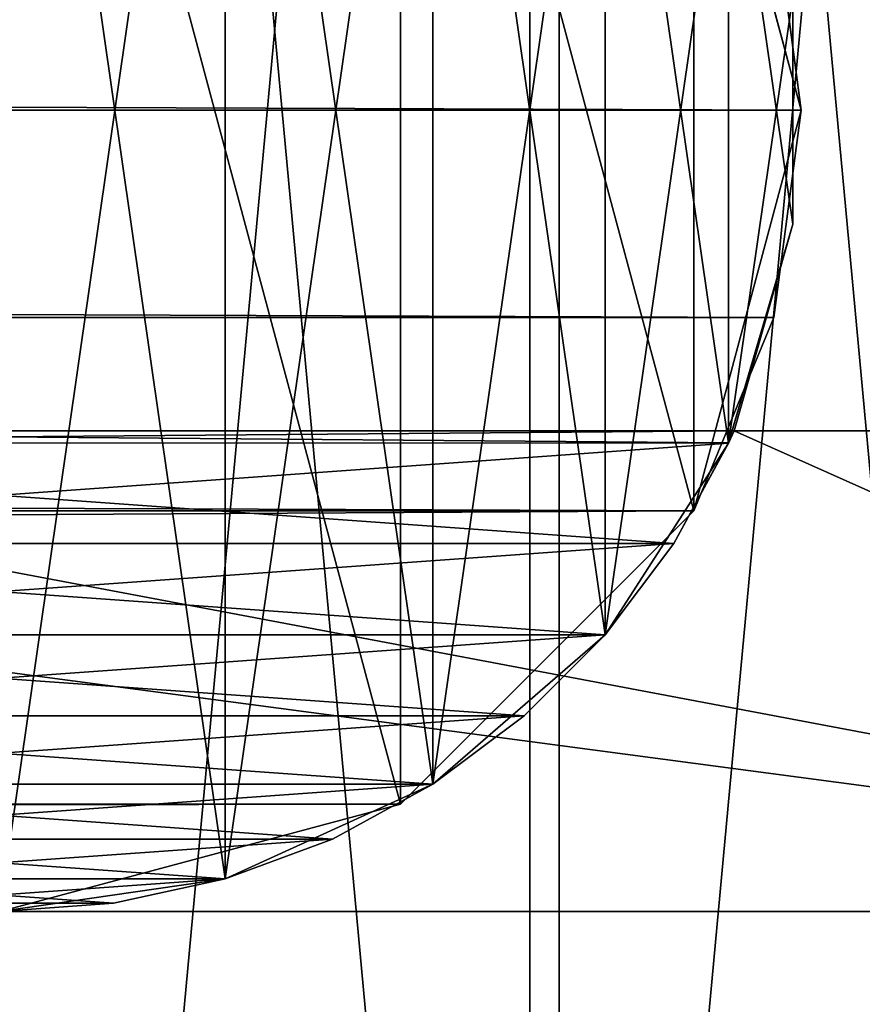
# Model space of a CAD drawing. Extents: x 1 to 133, y -12 to 0.
# Tile 253 of 256: x 131.95 to 132.213, y -6.24 to -5.933. Entities that reach past the tile are written whole.
import ezdxf

# ---------------------------------------------------------------- set-up
doc = ezdxf.new("R2010")
doc.units = 0
doc.header["$LTSCALE"] = 2.54
doc.layers.get('0').update_dxf_attribs({"color": 13, "linetype": 'CONTINUOUS'})

# ---------------------------------------------------------------- blocks, each defined once
blk = doc.blocks.new('SLING_IV_-_Z_O_ENIE16_06_B')
at = {"color": 0}
for p, q in [((132.19403, -5.96082, 131.15959), (132.16053, -5.83582, 131.15959)), ((132.19403, -5.96082, 131.15959), (132.16053, -5.83582, 131.15959)), ((132.19403, -5.96082, 129.22118), (132.18552, -5.89611, 129.22178)), ((132.18552, -5.89611, 129.22178), (132.19403, -5.96082, 131.15959)), ((132.18552, -5.89611, 129.22178), (132.19403, -5.96082, 131.15959)), ((132.19403, -5.96082, 129.22118), (132.18552, -5.89611, 129.22178)), ((132.19142, -5.9964, 129.45985), (132.19142, -5.92524, 129.45985)), ((132.19142, -5.92524, 130.95985), (132.19142, -5.9964, 130.95985)), ((132.19142, -5.9964, 129.45985), (132.19142, -5.92524, 129.45985)), ((132.19142, -5.92524, 130.95985), (132.19142, -5.9964, 130.95985)), ((116.16095, -5.96082, 14.68822), (132.19403, -5.96082, 129.22118)), ((116.16095, -5.96082, 14.68822), (132.19403, -5.96082, 129.22118)), ((132.16053, -6.08582, 131.15959), (132.19403, -5.96082, 131.15959)), ((132.16053, -6.08582, 131.15959), (132.19403, -5.96082, 131.15959)), ((132.18552, -6.02552, 129.22178), (132.19403, -5.96082, 131.15959)), ((132.18552, -6.02552, 129.22178), (132.19403, -5.96082, 129.22118)), ((132.18552, -6.02552, 129.22178), (132.19403, -5.96082, 131.15959)), ((132.18552, -6.02552, 129.22178), (132.19403, -5.96082, 129.22118)), ((132.19403, -5.96082, 129.22118), (132.19403, -5.96082, 131.15959)), ((132.19403, -5.96082, 129.22118), (132.19403, -5.96082, 131.15959)), ((132.19142, -5.9964, 130.95985), (132.17137, -6.06467, 130.95985)), ((132.17137, -6.06467, 129.45985), (132.19142, -5.9964, 129.45985)), ((132.17137, -6.06467, 129.45985), (132.19142, -5.9964, 129.45985)), ((132.19142, -5.9964, 130.95985), (132.17137, -6.06467, 130.95985)), ((132.17141, -6.06458, 130.74537), (132.19142, -5.9964, 130.95985)), ((132.17141, -6.06458, 130.74537), (132.19142, -5.9964, 130.95985)), ((132.1731, -6.06082, 130.73984), (132.19142, -5.9964, 130.95985)), ((132.19142, -5.9964, 129.45985), (132.1731, -6.06082, 130.35985)), ((132.1731, -6.06082, 130.73984), (132.19142, -5.9964, 130.95985)), ((132.19142, -5.9964, 129.45985), (132.1731, -6.06082, 130.35985)), ((132.19142, -5.9964, 129.45985), (132.19142, -5.9964, 130.95985)), ((132.19142, -5.9964, 129.45985), (132.19142, -5.9964, 130.95985)), ((116.15242, -6.02552, 14.68881), (132.18552, -6.02552, 129.22178)), ((116.15242, -6.02552, 14.68881), (132.18552, -6.02552, 129.22178)), ((132.16053, -6.08582, 131.15959), (132.18552, -6.02552, 129.22178)), ((132.16053, -6.08582, 131.15959), (132.18552, -6.02552, 129.22178)), ((132.16053, -6.08582, 129.22352), (132.18552, -6.02552, 129.22178)), ((132.16053, -6.08582, 129.22352), (132.18552, -6.02552, 129.22178)), ((132.1731, -6.06082, 130.35985), (131.71483, -6.06082, 130.35985)), ((131.71483, -6.06082, 130.73984), (132.1731, -6.06082, 130.73984)), ((132.1731, -6.06082, 130.35985), (131.71483, -6.06082, 130.35985)), ((131.71483, -6.06082, 130.73984), (132.1731, -6.06082, 130.73984)), ((132.17137, -6.06467, 129.45985), (132.1731, -6.06082, 130.35985)), ((132.1731, -6.06082, 130.35985), (132.17137, -6.06467, 130.3542)), ((132.17137, -6.06467, 129.45985), (132.1731, -6.06082, 130.35985)), ((132.1731, -6.06082, 130.35985), (132.17137, -6.06467, 130.3542)), ((132.17141, -6.06458, 130.74537), (132.1731, -6.06082, 130.73984)), ((132.17141, -6.06458, 130.74537), (132.1731, -6.06082, 130.73984)), ((132.1731, -6.06082, 130.73984), (132.1731, -6.06082, 130.35985)), ((132.1731, -6.06082, 130.73984), (132.50896, -6.06082, 130.73984)), ((132.50896, -6.06082, 130.35985), (132.1731, -6.06082, 130.35985)), ((132.1731, -6.06082, 130.73984), (132.1731, -6.06082, 130.35985)), ((132.50896, -6.06082, 130.35985), (132.1731, -6.06082, 130.35985)), ((132.1731, -6.06082, 130.73984), (132.50896, -6.06082, 130.73984)), ((132.1329, -6.12453, 129.45985), (132.17137, -6.06467, 129.45985)), ((132.1329, -6.12453, 130.8333), (132.17137, -6.06467, 130.95985)), ((132.17137, -6.06467, 130.95985), (132.1329, -6.12453, 130.95985)), ((132.1329, -6.12453, 130.8333), (132.17137, -6.06467, 130.95985)), ((132.1329, -6.12453, 129.45985), (132.17137, -6.06467, 129.45985)), ((132.17137, -6.06467, 130.95985), (132.1329, -6.12453, 130.95985)), ((132.15427, -6.09598, 130.79142), (132.17141, -6.06458, 130.74537)), ((132.15427, -6.09598, 130.79142), (132.17141, -6.06458, 130.74537)), ((132.17137, -6.06467, 129.45985), (132.15427, -6.09598, 130.30828)), ((132.17137, -6.06467, 129.45985), (132.15427, -6.09598, 130.30828)), ((132.17137, -6.06467, 130.3542), (132.15427, -6.09598, 130.30828)), ((132.15427, -6.09598, 130.79142), (132.17137, -6.06467, 130.95985)), ((132.15427, -6.09598, 130.79142), (132.17137, -6.06467, 130.95985)), ((132.17137, -6.06467, 130.3542), (132.15427, -6.09598, 130.30828)), ((132.17137, -6.06467, 130.95985), (132.17141, -6.06458, 130.74537)), ((132.17137, -6.06467, 130.95985), (132.17141, -6.06458, 130.74537)), ((132.17137, -6.06467, 129.45985), (132.17137, -6.06467, 130.3542)), ((132.17137, -6.06467, 129.45985), (132.17137, -6.06467, 130.3542)), ((116.12745, -6.08582, 14.69055), (132.16053, -6.08582, 129.22352)), ((116.12745, -6.08582, 14.69055), (132.16053, -6.08582, 129.22352)), ((132.06903, -6.17732, 131.15959), (132.16053, -6.08582, 131.15959)), ((132.06903, -6.17732, 131.15959), (132.16053, -6.08582, 131.15959)), ((132.06903, -6.17732, 129.22988), (132.16053, -6.08582, 129.22352)), ((132.06903, -6.17732, 129.22988), (132.16053, -6.08582, 129.22352)), ((132.16053, -6.08582, 131.15959), (132.16053, -6.08582, 129.22352)), ((132.16053, -6.08582, 131.15959), (132.16053, -6.08582, 129.22352)), ((132.1329, -6.12453, 129.45985), (132.15427, -6.09598, 130.30828)), ((132.15427, -6.09598, 130.30828), (132.1329, -6.12453, 130.26639)), ((132.1329, -6.12453, 129.45985), (132.15427, -6.09598, 130.30828)), ((132.1329, -6.12453, 130.8333), (132.15427, -6.09598, 130.79142)), ((132.15427, -6.09598, 130.30828), (132.1329, -6.12453, 130.26639)), ((132.1329, -6.12453, 130.8333), (132.15427, -6.09598, 130.79142)), ((132.07913, -6.17113, 129.45985), (132.1329, -6.12453, 129.45985)), ((132.1329, -6.12453, 130.95985), (132.07913, -6.17113, 130.95985)), ((132.07913, -6.17113, 130.90164), (132.1329, -6.12453, 130.95985)), ((132.07913, -6.17113, 130.90164), (132.1329, -6.12453, 130.95985)), ((132.07913, -6.17113, 129.45985), (132.1329, -6.12453, 129.45985)), ((132.1329, -6.12453, 130.95985), (132.07913, -6.17113, 130.95985)), ((132.1329, -6.12453, 129.45985), (132.10768, -6.14975, 130.22941)), ((132.1329, -6.12453, 129.45985), (132.10768, -6.14975, 130.22941)), ((132.1329, -6.12453, 130.26639), (132.10768, -6.14975, 130.22941)), ((132.10768, -6.14975, 130.87029), (132.1329, -6.12453, 130.95985)), ((132.10768, -6.14975, 130.87029), (132.1329, -6.12453, 130.95985)), ((132.10768, -6.14975, 130.87029), (132.1329, -6.12453, 130.8333)), ((132.1329, -6.12453, 130.26639), (132.10768, -6.14975, 130.22941)), ((132.10768, -6.14975, 130.87029), (132.1329, -6.12453, 130.8333)), ((132.1329, -6.12453, 129.45985), (132.1329, -6.12453, 130.26639)), ((132.1329, -6.12453, 129.45985), (132.1329, -6.12453, 130.26639)), ((132.1329, -6.12453, 130.8333), (132.1329, -6.12453, 130.95985)), ((132.1329, -6.12453, 130.8333), (132.1329, -6.12453, 130.95985)), ((132.07913, -6.17113, 129.45985), (132.10768, -6.14975, 130.22941)), ((132.10768, -6.14975, 130.22941), (132.07913, -6.17113, 130.19806)), ((132.07913, -6.17113, 129.45985), (132.10768, -6.14975, 130.22941)), ((132.07913, -6.17113, 130.90164), (132.10768, -6.14975, 130.87029)), ((132.10768, -6.14975, 130.22941), (132.07913, -6.17113, 130.19806)), ((132.07913, -6.17113, 130.90164), (132.10768, -6.14975, 130.87029)), ((132.01439, -6.20069, 129.45985), (132.07913, -6.17113, 129.45985)), ((132.01439, -6.20069, 130.945), (132.07913, -6.17113, 130.95985)), ((132.07913, -6.17113, 130.95985), (132.01439, -6.20069, 130.95985)), ((132.01439, -6.20069, 130.945), (132.07913, -6.17113, 130.95985)), ((132.01439, -6.20069, 129.45985), (132.07913, -6.17113, 129.45985)), ((132.07913, -6.17113, 130.95985), (132.01439, -6.20069, 130.95985)), ((132.07913, -6.17113, 129.45985), (132.04781, -6.18822, 130.17299)), ((132.07913, -6.17113, 129.45985), (132.04781, -6.18822, 130.17299)), ((132.07913, -6.17113, 130.19806), (132.04781, -6.18822, 130.17299)), ((132.04781, -6.18822, 130.92671), (132.07913, -6.17113, 130.95985)), ((132.04781, -6.18822, 130.92671), (132.07913, -6.17113, 130.95985)), ((132.04781, -6.18822, 130.92671), (132.07913, -6.17113, 130.90164)), ((132.07913, -6.17113, 130.19806), (132.04781, -6.18822, 130.17299)), ((132.04781, -6.18822, 130.92671), (132.07913, -6.17113, 130.90164)), ((132.07913, -6.17113, 129.45985), (132.07913, -6.17113, 130.19806)), ((132.07913, -6.17113, 129.45985), (132.07913, -6.17113, 130.19806)), ((132.07913, -6.17113, 130.95985), (132.07913, -6.17113, 130.90164)), ((132.07913, -6.17113, 130.95985), (132.07913, -6.17113, 130.90164)), ((116.03594, -6.17732, 14.69692), (132.06903, -6.17732, 129.22988)), ((116.03594, -6.17732, 14.69692), (132.06903, -6.17732, 129.22988)), ((131.94403, -6.21082, 131.15959), (132.06903, -6.17732, 131.15959)), ((131.94403, -6.21082, 131.15959), (132.06903, -6.17732, 131.15959)), ((131.94403, -6.21082, 129.2386), (132.06903, -6.17732, 129.22988)), ((131.94403, -6.21082, 129.2386), (132.06903, -6.17732, 129.22988)), ((132.06903, -6.17732, 131.15959), (132.06903, -6.17732, 129.22988)), ((132.06903, -6.17732, 131.15959), (132.06903, -6.17732, 129.22988)), ((132.01439, -6.20069, 129.45985), (132.04781, -6.18822, 130.17299)), ((132.04781, -6.18822, 130.17299), (132.01439, -6.20069, 130.1547)), ((132.01439, -6.20069, 129.45985), (132.04781, -6.18822, 130.17299)), ((132.01439, -6.20069, 130.945), (132.04781, -6.18822, 130.92671)), ((132.04781, -6.18822, 130.17299), (132.01439, -6.20069, 130.1547)), ((132.01439, -6.20069, 130.945), (132.04781, -6.18822, 130.92671)), ((131.94396, -6.21082, 129.45985), (132.01439, -6.20069, 129.45985)), ((132.01439, -6.20069, 130.95985), (131.94396, -6.21082, 130.95985)), ((131.94396, -6.21082, 129.45985), (132.01439, -6.20069, 129.45985)), ((132.01439, -6.20069, 130.95985), (131.94396, -6.21082, 130.95985)), ((132.01439, -6.20069, 129.45985), (131.97954, -6.20827, 130.14358)), ((132.01439, -6.20069, 129.45985), (131.97954, -6.20827, 130.14358)), ((132.01439, -6.20069, 130.1547), (131.97954, -6.20827, 130.14358)), ((131.97954, -6.20827, 130.95612), (132.01439, -6.20069, 130.95985)), ((131.97954, -6.20827, 130.95612), (132.01439, -6.20069, 130.95985)), ((131.97954, -6.20827, 130.95612), (132.01439, -6.20069, 130.945)), ((132.01439, -6.20069, 130.1547), (131.97954, -6.20827, 130.14358)), ((131.97954, -6.20827, 130.95612), (132.01439, -6.20069, 130.945)), ((132.01439, -6.20069, 129.45985), (132.01439, -6.20069, 130.1547)), ((132.01439, -6.20069, 129.45985), (132.01439, -6.20069, 130.1547)), ((132.01439, -6.20069, 130.945), (132.01439, -6.20069, 130.95985)), ((132.01439, -6.20069, 130.945), (132.01439, -6.20069, 130.95985)), ((131.94396, -6.21082, 129.45985), (131.97954, -6.20827, 130.14358)), ((131.97954, -6.20827, 130.14358), (131.94396, -6.21082, 130.13984)), ((131.94396, -6.21082, 129.45985), (131.97954, -6.20827, 130.14358)), ((131.94396, -6.21082, 130.95985), (131.97954, -6.20827, 130.95612)), ((131.97954, -6.20827, 130.14358), (131.94396, -6.21082, 130.13984)), ((131.94396, -6.21082, 130.95985), (131.97954, -6.20827, 130.95612)), ((131.37897, -6.21082, 130.35985), (132.50896, -6.21082, 130.35985)), ((132.50896, -6.21082, 130.73984), (131.37897, -6.21082, 130.73984)), ((131.37897, -6.21082, 130.35985), (132.50896, -6.21082, 130.35985)), ((132.50896, -6.21082, 130.73984), (131.37897, -6.21082, 130.73984))]:
    blk.add_line(p, q, dxfattribs=at)
mesh = blk.add_polyface(dxfattribs=at)
corners = [(131.0303, -6.2208, 131.69512), (130.99808, -5.87316, 131.69512), (130.99808, -6.04847, 131.69512), (131.0303, -5.70084, 131.69512), (131.09363, -6.38427, 131.69512), (131.09363, -5.53737, 131.69512), (131.18591, -6.53332, 131.69512), (131.18591, -5.38831, 131.69512), (131.30402, -6.66288, 131.69512), (131.30402, -5.25876, 131.69512), (131.44392, -6.76852, 131.69512), (131.44392, -5.15311, 131.69512), (131.60085, -6.84667, 131.69512), (131.60085, -5.07497, 131.69512), (131.76947, -6.89464, 131.69512), (131.76947, -5.02699, 131.69512), (131.94403, -6.91082, 131.69512), (131.94403, -5.01082, 131.69512), (132.11859, -6.89464, 131.69512), (132.11859, -5.02699, 131.69512), (132.28721, -6.84667, 131.69512), (132.28721, -5.07497, 131.69512), (132.44414, -6.76852, 131.69512), (132.44414, -5.15311, 131.69512), (132.58405, -6.66288, 131.69512), (132.58405, -5.25876, 131.69512), (132.70215, -6.53332, 131.69512), (132.70215, -5.38831, 131.69512), (132.79443, -6.38427, 131.69512), (132.79443, -5.53737, 131.69512), (132.85776, -6.2208, 131.69512), (132.85776, -5.70084, 131.69512), (132.88998, -6.04847, 131.69512), (132.88998, -5.87316, 131.69512)]
mesh.append_faces([[corners[k] for k in face] for face in [(0, 1, 2), (31, 32, 33)]], dxfattribs={"vtx0": -1, "color": 0})
mesh.append_faces([[corners[k] for k in face] for face in [(1, 0, 3), (3, 4, 5), (5, 6, 7), (7, 8, 9), (9, 10, 11), (11, 12, 13), (13, 14, 15), (15, 16, 17), (17, 18, 19), (19, 20, 21), (21, 22, 23), (23, 24, 25), (25, 26, 27), (27, 28, 29), (29, 30, 31)]], dxfattribs={"vtx0": -1, "vtx1": -1, "color": 0})
mesh.append_faces([[corners[k] for k in face] for face in [(3, 0, 4), (5, 4, 6), (7, 6, 8), (9, 8, 10), (11, 10, 12), (13, 12, 14), (15, 14, 16), (17, 16, 18), (19, 18, 20), (21, 20, 22), (23, 22, 24), (25, 24, 26), (27, 26, 28), (29, 28, 30), (31, 30, 32)]], dxfattribs={"vtx0": -1, "vtx2": -1, "color": 0})
mesh = blk.add_polyface(dxfattribs=at)
corners = [(131.07838, -5.71452, 129.29512), (131.04786, -6.04386, 129.29512), (131.04786, -5.87778, 129.29512), (131.07838, -6.20711, 129.29512), (131.13838, -5.55965, 129.29512), (131.13838, -6.36198, 129.29512), (131.22582, -5.41845, 129.29512), (131.22582, -6.50319, 129.29512), (131.33771, -5.29571, 129.29512), (131.33771, -6.62592, 129.29512), (131.47024, -5.19562, 129.29512), (131.47024, -6.72601, 129.29512), (131.61891, -5.12159, 129.29512), (131.61891, -6.80004, 129.29512), (131.77865, -5.07614, 129.29512), (131.77865, -6.84549, 129.29512), (131.94403, -5.06082, 129.29512), (131.94403, -6.86082, 129.29512), (132.1094, -5.07614, 129.29512), (132.1094, -6.84549, 129.29512), (132.26915, -5.12159, 129.29512), (132.26915, -6.80004, 129.29512), (132.41782, -5.19562, 129.29512), (132.41782, -6.72601, 129.29512), (132.55035, -5.29571, 129.29512), (132.55035, -6.62592, 129.29512), (132.66224, -5.41845, 129.29512), (132.66224, -6.50319, 129.29512), (132.74968, -5.55965, 129.29512), (132.74968, -6.36198, 129.29512), (132.80967, -5.71452, 129.29512), (132.80967, -6.20711, 129.29512), (132.84019, -5.87778, 129.29512), (132.84019, -6.04386, 129.29512)]
mesh.append_faces([[corners[k] for k in face] for face in [(0, 1, 2), (31, 32, 33)]], dxfattribs={"vtx0": -1, "color": 0})
mesh.append_faces([[corners[k] for k in face] for face in [(1, 0, 3), (3, 4, 5), (5, 6, 7), (7, 8, 9), (9, 10, 11), (11, 12, 13), (13, 14, 15), (15, 16, 17), (17, 18, 19), (19, 20, 21), (21, 22, 23), (23, 24, 25), (25, 26, 27), (27, 28, 29), (29, 30, 31)]], dxfattribs={"vtx0": -1, "vtx1": -1, "color": 0})
mesh.append_faces([[corners[k] for k in face] for face in [(3, 0, 4), (5, 4, 6), (7, 6, 8), (9, 8, 10), (11, 10, 12), (13, 12, 14), (15, 14, 16), (17, 16, 18), (19, 18, 20), (21, 20, 22), (23, 22, 24), (25, 24, 26), (27, 26, 28), (29, 28, 30), (31, 30, 32)]], dxfattribs={"vtx0": -1, "vtx2": -1, "color": 0})
mesh = blk.add_polyface(dxfattribs=at)
corners = [(131.15155, -5.85696, 130.35985), (131.13151, -5.9964, 130.35985), (131.13151, -5.92524, 130.35985), (131.15155, -6.06467, 130.35985), (131.19003, -5.7971, 130.35985), (131.19003, -6.12453, 130.35985), (131.2438, -5.7505, 130.35985), (131.2438, -6.17113, 130.35985), (131.30853, -5.72094, 130.35985), (131.28147, -5.93856, 130.35985), (131.30078, -5.89847, 130.35985), (131.33557, -5.87072, 130.35985), (131.37897, -5.71082, 130.35985), (131.37897, -5.86082, 130.35985), (132.50896, -5.71082, 130.35985), (131.71483, -5.86082, 130.35985), (132.1731, -5.86082, 130.35985), (132.50896, -5.86082, 130.35985), (132.57939, -5.72094, 130.35985), (132.55236, -5.87072, 130.35985), (132.58715, -5.89847, 130.35985), (132.64412, -5.7505, 130.35985), (132.60646, -5.93856, 130.35985), (132.60646, -5.98307, 130.35985), (131.28147, -5.98307, 130.35985), (131.30853, -6.20069, 130.35985), (131.30078, -6.02317, 130.35985), (131.33557, -6.05091, 130.35985), (131.37897, -6.21082, 130.35985), (131.37897, -6.06082, 130.35985), (131.71483, -6.06082, 130.35985), (132.50896, -6.21082, 130.35985), (132.1731, -6.06082, 130.35985), (132.50896, -6.06082, 130.35985), (132.55236, -6.05091, 130.35985), (132.57939, -6.20069, 130.35985), (132.58715, -6.02317, 130.35985), (132.64412, -6.17113, 130.35985), (132.6979, -5.7971, 130.35985), (132.6979, -6.12453, 130.35985), (132.73636, -5.85696, 130.35985), (132.73636, -6.06467, 130.35985), (132.75642, -5.92524, 130.35985), (132.75642, -5.9964, 130.35985)]
mesh.append_faces([[corners[k] for k in face] for face in [(0, 1, 2), (41, 42, 43)]], dxfattribs={"vtx0": -1, "color": 0})
mesh.append_faces([[corners[k] for k in face] for face in [(1, 0, 3), (3, 4, 5), (5, 6, 7), (9, 8, 10), (10, 8, 11), (11, 12, 13), (13, 14, 15), (15, 14, 16), (16, 14, 17), (17, 18, 19), (19, 18, 20), (20, 21, 22), (22, 21, 23), (7, 24, 25), (24, 7, 9), (25, 27, 28), (28, 30, 31), (31, 34, 35), (35, 36, 37), (37, 38, 39), (39, 40, 41)]], dxfattribs={"vtx0": -1, "vtx1": -1, "color": 0})
mesh.append_faces([[corners[k] for k in face] for face in [(7, 8, 9), (37, 23, 21)]], dxfattribs={"vtx0": -1, "vtx1": -1, "vtx2": -1, "color": 0})
mesh.append_faces([[corners[k] for k in face] for face in [(3, 0, 4), (5, 4, 6), (7, 6, 8), (11, 8, 12), (13, 12, 14), (17, 14, 18), (20, 18, 21), (25, 24, 26), (25, 26, 27), (28, 27, 29), (28, 29, 30), (31, 30, 32), (31, 32, 33), (31, 33, 34), (35, 34, 36), (37, 36, 23), (37, 21, 38), (39, 38, 40), (41, 40, 42)]], dxfattribs={"vtx0": -1, "vtx2": -1, "color": 0})
mesh = blk.add_polyface(dxfattribs=at)
corners = [(131.15155, -6.06467, 130.73984), (131.13151, -5.92524, 130.73984), (131.13151, -5.9964, 130.73984), (131.15155, -5.85696, 130.73984), (131.19003, -6.12453, 130.73984), (131.19003, -5.7971, 130.73984), (131.2438, -6.17113, 130.73984), (131.2438, -5.7505, 130.73984), (131.30853, -6.20069, 130.73984), (131.28147, -5.98307, 130.73984), (131.30078, -6.02317, 130.73984), (131.33557, -6.05091, 130.73984), (131.37897, -6.21082, 130.73984), (131.37897, -6.06082, 130.73984), (132.50896, -6.21082, 130.73984), (131.71483, -6.06082, 130.73984), (132.1731, -6.06082, 130.73984), (132.50896, -6.06082, 130.73984), (132.57939, -6.20069, 130.73984), (132.55236, -6.05091, 130.73984), (132.58715, -6.02317, 130.73984), (132.64412, -6.17113, 130.73984), (132.60646, -5.98307, 130.73984), (132.60646, -5.93856, 130.73984), (131.28147, -5.93856, 130.73984), (131.30853, -5.72094, 130.73984), (131.30078, -5.89847, 130.73984), (131.33557, -5.87072, 130.73984), (131.37897, -5.71082, 130.73984), (131.37897, -5.86082, 130.73984), (131.71483, -5.86082, 130.73984), (132.50896, -5.71082, 130.73984), (132.1731, -5.86082, 130.73984), (132.50896, -5.86082, 130.73984), (132.55236, -5.87072, 130.73984), (132.57939, -5.72094, 130.73984), (132.58715, -5.89847, 130.73984), (132.64412, -5.7505, 130.73984), (132.6979, -6.12453, 130.73984), (132.6979, -5.7971, 130.73984), (132.73636, -6.06467, 130.73984), (132.73636, -5.85696, 130.73984), (132.75642, -5.9964, 130.73984), (132.75642, -5.92524, 130.73984)]
mesh.append_faces([[corners[k] for k in face] for face in [(0, 1, 2), (41, 42, 43)]], dxfattribs={"vtx0": -1, "color": 0})
mesh.append_faces([[corners[k] for k in face] for face in [(1, 0, 3), (3, 4, 5), (5, 6, 7), (9, 8, 10), (10, 8, 11), (11, 12, 13), (13, 14, 15), (15, 14, 16), (16, 14, 17), (17, 18, 19), (19, 18, 20), (20, 21, 22), (22, 21, 23), (7, 24, 25), (24, 7, 9), (25, 27, 28), (28, 30, 31), (31, 34, 35), (35, 36, 37), (37, 38, 39), (39, 40, 41)]], dxfattribs={"vtx0": -1, "vtx1": -1, "color": 0})
mesh.append_faces([[corners[k] for k in face] for face in [(7, 8, 9), (37, 23, 21)]], dxfattribs={"vtx0": -1, "vtx1": -1, "vtx2": -1, "color": 0})
mesh.append_faces([[corners[k] for k in face] for face in [(3, 0, 4), (5, 4, 6), (7, 6, 8), (11, 8, 12), (13, 12, 14), (17, 14, 18), (20, 18, 21), (25, 24, 26), (25, 26, 27), (28, 27, 29), (28, 29, 30), (31, 30, 32), (31, 32, 33), (31, 33, 34), (35, 34, 36), (37, 36, 23), (37, 21, 38), (39, 38, 40), (41, 40, 42)]], dxfattribs={"vtx0": -1, "vtx2": -1, "color": 0})
mesh = blk.add_polyface(dxfattribs=at)
corners = [(131.72753, -6.08582, 131.15959), (131.72753, -5.83582, 131.15959), (131.69403, -5.96082, 131.15959), (131.81903, -6.17732, 131.15959), (131.81903, -5.74431, 131.15959), (131.94403, -6.21082, 131.15959), (131.94403, -5.71082, 131.15959), (132.06903, -6.17732, 131.15959), (132.06903, -5.74431, 131.15959), (132.16053, -6.08582, 131.15959), (132.16053, -5.83582, 131.15959), (132.19403, -5.96082, 131.15959)]
mesh.append_faces([[corners[k] for k in face] for face in [(0, 1, 2), (10, 9, 11)]], dxfattribs={"vtx0": -1, "color": 0})
mesh.append_faces([[corners[k] for k in face] for face in [(1, 3, 4), (4, 5, 6), (6, 7, 8), (8, 9, 10)]], dxfattribs={"vtx0": -1, "vtx1": -1, "color": 0})
mesh.append_faces([[corners[k] for k in face] for face in [(1, 0, 3), (4, 3, 5), (6, 5, 7), (8, 7, 9)]], dxfattribs={"vtx0": -1, "vtx2": -1, "color": 0})
mesh = blk.add_polyface(dxfattribs=at)
corners = [(131.71655, -5.85696, 129.45985), (131.69651, -5.9964, 129.45985), (131.69651, -5.92524, 129.45985), (131.71655, -6.06467, 129.45985), (131.75503, -5.7971, 129.45985), (131.75503, -6.12453, 129.45985), (131.8088, -5.7505, 129.45985), (131.8088, -6.17113, 129.45985), (131.87352, -5.72094, 129.45985), (131.87352, -6.20069, 129.45985), (131.94396, -5.71082, 129.45985), (131.94396, -6.21082, 129.45985), (132.01439, -5.72094, 129.45985), (132.01439, -6.20069, 129.45985), (132.07913, -5.7505, 129.45985), (132.07913, -6.17113, 129.45985), (132.1329, -5.7971, 129.45985), (132.1329, -6.12453, 129.45985), (132.17137, -5.85696, 129.45985), (132.17137, -6.06467, 129.45985), (132.19142, -5.92524, 129.45985), (132.19142, -5.9964, 129.45985)]
mesh.append_faces([[corners[k] for k in face] for face in [(0, 1, 2), (19, 20, 21)]], dxfattribs={"vtx0": -1, "color": 0})
mesh.append_faces([[corners[k] for k in face] for face in [(1, 0, 3), (3, 4, 5), (5, 6, 7), (7, 8, 9), (9, 10, 11), (11, 12, 13), (13, 14, 15), (15, 16, 17), (17, 18, 19)]], dxfattribs={"vtx0": -1, "vtx1": -1, "color": 0})
mesh.append_faces([[corners[k] for k in face] for face in [(3, 0, 4), (5, 4, 6), (7, 6, 8), (9, 8, 10), (11, 10, 12), (13, 12, 14), (15, 14, 16), (17, 16, 18), (19, 18, 20)]], dxfattribs={"vtx0": -1, "vtx2": -1, "color": 0})
mesh = blk.add_polyface(dxfattribs=at)
corners = [(131.71655, -6.06467, 130.95985), (131.69651, -5.92524, 130.95985), (131.69651, -5.9964, 130.95985), (131.71655, -5.85696, 130.95985), (131.75503, -6.12453, 130.95985), (131.75503, -5.7971, 130.95985), (131.8088, -6.17113, 130.95985), (131.8088, -5.7505, 130.95985), (131.87352, -6.20069, 130.95985), (131.87352, -5.72094, 130.95985), (131.94396, -6.21082, 130.95985), (131.94396, -5.71082, 130.95985), (132.01439, -6.20069, 130.95985), (132.01439, -5.72094, 130.95985), (132.07913, -6.17113, 130.95985), (132.07913, -5.7505, 130.95985), (132.1329, -6.12453, 130.95985), (132.1329, -5.7971, 130.95985), (132.17137, -6.06467, 130.95985), (132.17137, -5.85696, 130.95985), (132.19142, -5.9964, 130.95985), (132.19142, -5.92524, 130.95985)]
mesh.append_faces([[corners[k] for k in face] for face in [(0, 1, 2), (19, 20, 21)]], dxfattribs={"vtx0": -1, "color": 0})
mesh.append_faces([[corners[k] for k in face] for face in [(1, 0, 3), (3, 4, 5), (5, 6, 7), (7, 8, 9), (9, 10, 11), (11, 12, 13), (13, 14, 15), (15, 16, 17), (17, 18, 19)]], dxfattribs={"vtx0": -1, "vtx1": -1, "color": 0})
mesh.append_faces([[corners[k] for k in face] for face in [(3, 0, 4), (5, 4, 6), (7, 6, 8), (9, 8, 10), (11, 10, 12), (13, 12, 14), (15, 14, 16), (17, 16, 18), (19, 18, 20)]], dxfattribs={"vtx0": -1, "vtx2": -1, "color": 0})
mesh = blk.add_polyface(dxfattribs=at)
corners = [(132.16053, -5.83582, 131.15959), (132.19403, -5.96082, 131.15959), (132.18552, -5.89611, 129.22178)]
mesh.append_faces([[corners[k] for k in face] for face in [(0, 1, 2)]], dxfattribs={"color": 0})
mesh = blk.add_polyface(dxfattribs=at)
corners = [(116.15242, -5.89611, 14.68881), (132.19403, -5.96082, 129.22118), (116.16095, -5.96082, 14.68822), (132.18552, -5.89611, 129.22178)]
mesh.append_faces([[corners[k] for k in face] for face in [(0, 1, 2), (1, 0, 3)]], dxfattribs={"vtx0": -1, "color": 0})
mesh = blk.add_polyface(dxfattribs=at)
corners = [(132.18552, -5.89611, 129.22178), (132.19403, -5.96082, 131.15959), (132.19403, -5.96082, 129.22118)]
mesh.append_faces([[corners[k] for k in face] for face in [(0, 1, 2)]], dxfattribs={"color": 0})
mesh = blk.add_polyface(dxfattribs=at)
corners = [(132.19142, -5.92524, 129.45985), (132.19142, -5.9964, 130.95985), (132.19142, -5.9964, 129.45985), (132.19142, -5.92524, 130.95985)]
mesh.append_faces([[corners[k] for k in face] for face in [(0, 1, 2), (1, 0, 3)]], dxfattribs={"vtx0": -1, "color": 0})
mesh = blk.add_polyface(dxfattribs=at)
corners = [(116.16095, -5.96082, 14.68822), (132.18552, -6.02552, 129.22178), (116.15242, -6.02552, 14.68881), (132.19403, -5.96082, 129.22118)]
mesh.append_faces([[corners[k] for k in face] for face in [(0, 1, 2), (1, 0, 3)]], dxfattribs={"vtx0": -1, "color": 0})
mesh = blk.add_polyface(dxfattribs=at)
corners = [(132.19403, -5.96082, 131.15959), (132.16053, -6.08582, 131.15959), (132.18552, -6.02552, 129.22178)]
mesh.append_faces([[corners[k] for k in face] for face in [(0, 1, 2)]], dxfattribs={"color": 0})
mesh = blk.add_polyface(dxfattribs=at)
corners = [(132.19403, -5.96082, 131.15959), (132.18552, -6.02552, 129.22178), (132.19403, -5.96082, 129.22118)]
mesh.append_faces([[corners[k] for k in face] for face in [(0, 1, 2)]], dxfattribs={"color": 0})
mesh = blk.add_polyface(dxfattribs=at)
corners = [(132.19142, -5.9964, 130.95985), (132.17137, -6.06467, 130.95985), (132.17141, -6.06458, 130.74537)]
mesh.append_faces([[corners[k] for k in face] for face in [(0, 1, 2)]], dxfattribs={"color": 0})
mesh = blk.add_polyface(dxfattribs=at)
corners = [(132.19142, -5.9964, 129.45985), (132.1731, -6.06082, 130.35985), (132.17137, -6.06467, 129.45985)]
mesh.append_faces([[corners[k] for k in face] for face in [(0, 1, 2)]], dxfattribs={"color": 0})
mesh = blk.add_polyface(dxfattribs=at)
corners = [(132.19142, -5.9964, 130.95985), (132.17141, -6.06458, 130.74537), (132.1731, -6.06082, 130.73984)]
mesh.append_faces([[corners[k] for k in face] for face in [(0, 1, 2)]], dxfattribs={"color": 0})
mesh = blk.add_polyface(dxfattribs=at)
corners = [(132.19142, -5.9964, 129.45985), (132.1731, -6.06082, 130.73984), (132.1731, -6.06082, 130.35985), (132.19142, -5.9964, 130.95985)]
mesh.append_faces([[corners[k] for k in face] for face in [(0, 1, 2), (1, 0, 3)]], dxfattribs={"vtx0": -1, "color": 0})
mesh = blk.add_polyface(dxfattribs=at)
corners = [(116.15242, -6.02552, 14.68881), (132.16053, -6.08582, 129.22352), (116.12745, -6.08582, 14.69055), (132.18552, -6.02552, 129.22178)]
mesh.append_faces([[corners[k] for k in face] for face in [(0, 1, 2), (1, 0, 3)]], dxfattribs={"vtx0": -1, "color": 0})
mesh = blk.add_polyface(dxfattribs=at)
corners = [(132.18552, -6.02552, 129.22178), (132.16053, -6.08582, 131.15959), (132.16053, -6.08582, 129.22352)]
mesh.append_faces([[corners[k] for k in face] for face in [(0, 1, 2)]], dxfattribs={"color": 0})
mesh = blk.add_polyface(dxfattribs=at)
corners = [(131.97954, -6.20827, 130.14358), (131.90839, -6.20827, 130.14358), (131.94396, -6.21082, 130.13984), (132.01439, -6.20069, 130.1547), (131.87352, -6.20069, 130.1547), (132.04781, -6.18822, 130.17299), (131.84011, -6.18822, 130.17299), (132.07913, -6.17113, 130.19806), (131.8088, -6.17113, 130.19806), (132.10768, -6.14975, 130.22941), (131.78025, -6.14975, 130.22941), (132.1329, -6.12453, 130.26639), (131.75503, -6.12453, 130.26639), (132.15427, -6.09598, 130.30828), (131.73364, -6.09598, 130.30828), (132.17137, -6.06467, 130.3542), (131.71652, -6.06458, 130.35432), (132.1731, -6.06082, 130.35985), (131.71483, -6.06082, 130.35985)]
mesh.append_faces([[corners[k] for k in face] for face in [(0, 1, 2), (16, 17, 18)]], dxfattribs={"vtx0": -1, "color": 0})
mesh.append_faces([[corners[k] for k in face] for face in [(1, 3, 4), (4, 5, 6), (6, 7, 8), (8, 9, 10), (10, 11, 12), (12, 13, 14), (14, 15, 16)]], dxfattribs={"vtx0": -1, "vtx1": -1, "color": 0})
mesh.append_faces([[corners[k] for k in face] for face in [(1, 0, 3), (4, 3, 5), (6, 5, 7), (8, 7, 9), (10, 9, 11), (12, 11, 13), (14, 13, 15), (16, 15, 17)]], dxfattribs={"vtx0": -1, "vtx2": -1, "color": 0})
mesh = blk.add_polyface(dxfattribs=at)
corners = [(132.17141, -6.06458, 130.74537), (131.71483, -6.06082, 130.73984), (132.1731, -6.06082, 130.73984), (131.71655, -6.06467, 130.7455), (132.15427, -6.09598, 130.79142), (131.73364, -6.09598, 130.79142), (132.1329, -6.12453, 130.8333), (131.75503, -6.12453, 130.8333), (132.10768, -6.14975, 130.87029), (131.78025, -6.14975, 130.87029), (132.07913, -6.17113, 130.90164), (131.8088, -6.17113, 130.90164), (132.04781, -6.18822, 130.92671), (131.84011, -6.18822, 130.92671), (132.01439, -6.20069, 130.945), (131.87352, -6.20069, 130.945), (131.97954, -6.20827, 130.95612), (131.90839, -6.20827, 130.95612), (131.94396, -6.21082, 130.95985)]
mesh.append_faces([[corners[k] for k in face] for face in [(0, 1, 2), (17, 16, 18)]], dxfattribs={"vtx0": -1, "color": 0})
mesh.append_faces([[corners[k] for k in face] for face in [(1, 0, 3), (3, 4, 5), (5, 6, 7), (7, 8, 9), (9, 10, 11), (11, 12, 13), (13, 14, 15), (15, 16, 17)]], dxfattribs={"vtx0": -1, "vtx1": -1, "color": 0})
mesh.append_faces([[corners[k] for k in face] for face in [(3, 0, 4), (5, 4, 6), (7, 6, 8), (9, 8, 10), (11, 10, 12), (13, 12, 14), (15, 14, 16)]], dxfattribs={"vtx0": -1, "vtx2": -1, "color": 0})
mesh = blk.add_polyface(dxfattribs=at)
corners = [(132.1731, -6.06082, 130.35985), (132.17137, -6.06467, 130.3542), (132.17137, -6.06467, 129.45985)]
mesh.append_faces([[corners[k] for k in face] for face in [(0, 1, 2)]], dxfattribs={"color": 0})
mesh = blk.add_polyface(dxfattribs=at)
corners = [(132.1731, -6.06082, 130.73984), (132.50896, -6.06082, 130.35985), (132.1731, -6.06082, 130.35985), (132.50896, -6.06082, 130.73984)]
mesh.append_faces([[corners[k] for k in face] for face in [(0, 1, 2), (1, 0, 3)]], dxfattribs={"vtx0": -1, "color": 0})
mesh = blk.add_polyface(dxfattribs=at)
corners = [(132.17137, -6.06467, 129.45985), (132.15427, -6.09598, 130.30828), (132.1329, -6.12453, 129.45985)]
mesh.append_faces([[corners[k] for k in face] for face in [(0, 1, 2)]], dxfattribs={"color": 0})
mesh = blk.add_polyface(dxfattribs=at)
corners = [(132.17137, -6.06467, 130.95985), (132.1329, -6.12453, 130.95985), (132.1329, -6.12453, 130.8333)]
mesh.append_faces([[corners[k] for k in face] for face in [(0, 1, 2)]], dxfattribs={"color": 0})
mesh = blk.add_polyface(dxfattribs=at)
corners = [(132.17137, -6.06467, 130.95985), (132.1329, -6.12453, 130.8333), (132.15427, -6.09598, 130.79142)]
mesh.append_faces([[corners[k] for k in face] for face in [(0, 1, 2)]], dxfattribs={"color": 0})
mesh = blk.add_polyface(dxfattribs=at)
corners = [(132.17141, -6.06458, 130.74537), (132.17137, -6.06467, 130.95985), (132.15427, -6.09598, 130.79142)]
mesh.append_faces([[corners[k] for k in face] for face in [(0, 1, 2)]], dxfattribs={"color": 0})
mesh = blk.add_polyface(dxfattribs=at)
corners = [(132.17137, -6.06467, 130.3542), (132.15427, -6.09598, 130.30828), (132.17137, -6.06467, 129.45985)]
mesh.append_faces([[corners[k] for k in face] for face in [(0, 1, 2)]], dxfattribs={"color": 0})
mesh = blk.add_polyface(dxfattribs=at)
corners = [(132.16053, -6.08582, 129.22352), (116.03594, -6.17732, 14.69692), (116.12745, -6.08582, 14.69055), (132.06903, -6.17732, 129.22988)]
mesh.append_faces([[corners[k] for k in face] for face in [(0, 1, 2), (1, 0, 3)]], dxfattribs={"vtx0": -1, "color": 0})
mesh = blk.add_polyface(dxfattribs=at)
corners = [(132.16053, -6.08582, 129.22352), (132.06903, -6.17732, 131.15959), (132.06903, -6.17732, 129.22988), (132.16053, -6.08582, 131.15959)]
mesh.append_faces([[corners[k] for k in face] for face in [(0, 1, 2), (1, 0, 3)]], dxfattribs={"vtx0": -1, "color": 0})
mesh = blk.add_polyface(dxfattribs=at)
corners = [(132.15427, -6.09598, 130.30828), (132.1329, -6.12453, 130.26639), (132.1329, -6.12453, 129.45985)]
mesh.append_faces([[corners[k] for k in face] for face in [(0, 1, 2)]], dxfattribs={"color": 0})
mesh = blk.add_polyface(dxfattribs=at)
corners = [(132.10768, -6.14975, 130.22941), (132.07913, -6.17113, 129.45985), (132.1329, -6.12453, 129.45985)]
mesh.append_faces([[corners[k] for k in face] for face in [(0, 1, 2)]], dxfattribs={"color": 0})
mesh = blk.add_polyface(dxfattribs=at)
corners = [(132.07913, -6.17113, 130.95985), (132.07913, -6.17113, 130.90164), (132.1329, -6.12453, 130.95985)]
mesh.append_faces([[corners[k] for k in face] for face in [(0, 1, 2)]], dxfattribs={"color": 0})
mesh = blk.add_polyface(dxfattribs=at)
corners = [(132.1329, -6.12453, 130.95985), (132.07913, -6.17113, 130.90164), (132.10768, -6.14975, 130.87029)]
mesh.append_faces([[corners[k] for k in face] for face in [(0, 1, 2)]], dxfattribs={"color": 0})
mesh = blk.add_polyface(dxfattribs=at)
corners = [(132.1329, -6.12453, 130.26639), (132.10768, -6.14975, 130.22941), (132.1329, -6.12453, 129.45985)]
mesh.append_faces([[corners[k] for k in face] for face in [(0, 1, 2)]], dxfattribs={"color": 0})
mesh = blk.add_polyface(dxfattribs=at)
corners = [(132.1329, -6.12453, 130.95985), (132.10768, -6.14975, 130.87029), (132.1329, -6.12453, 130.8333)]
mesh.append_faces([[corners[k] for k in face] for face in [(0, 1, 2)]], dxfattribs={"color": 0})
mesh = blk.add_polyface(dxfattribs=at)
corners = [(132.10768, -6.14975, 130.22941), (132.07913, -6.17113, 130.19806), (132.07913, -6.17113, 129.45985)]
mesh.append_faces([[corners[k] for k in face] for face in [(0, 1, 2)]], dxfattribs={"color": 0})
mesh = blk.add_polyface(dxfattribs=at)
corners = [(132.04781, -6.18822, 130.17299), (132.01439, -6.20069, 129.45985), (132.07913, -6.17113, 129.45985)]
mesh.append_faces([[corners[k] for k in face] for face in [(0, 1, 2)]], dxfattribs={"color": 0})
mesh = blk.add_polyface(dxfattribs=at)
corners = [(132.01439, -6.20069, 130.95985), (132.01439, -6.20069, 130.945), (132.07913, -6.17113, 130.95985)]
mesh.append_faces([[corners[k] for k in face] for face in [(0, 1, 2)]], dxfattribs={"color": 0})
mesh = blk.add_polyface(dxfattribs=at)
corners = [(132.07913, -6.17113, 130.95985), (132.01439, -6.20069, 130.945), (132.04781, -6.18822, 130.92671)]
mesh.append_faces([[corners[k] for k in face] for face in [(0, 1, 2)]], dxfattribs={"color": 0})
mesh = blk.add_polyface(dxfattribs=at)
corners = [(132.07913, -6.17113, 130.19806), (132.04781, -6.18822, 130.17299), (132.07913, -6.17113, 129.45985)]
mesh.append_faces([[corners[k] for k in face] for face in [(0, 1, 2)]], dxfattribs={"color": 0})
mesh = blk.add_polyface(dxfattribs=at)
corners = [(132.07913, -6.17113, 130.95985), (132.04781, -6.18822, 130.92671), (132.07913, -6.17113, 130.90164)]
mesh.append_faces([[corners[k] for k in face] for face in [(0, 1, 2)]], dxfattribs={"color": 0})
mesh = blk.add_polyface(dxfattribs=at)
corners = [(132.06903, -6.17732, 129.22988), (115.91095, -6.21082, 14.70563), (116.03594, -6.17732, 14.69692), (131.94403, -6.21082, 129.2386)]
mesh.append_faces([[corners[k] for k in face] for face in [(0, 1, 2), (1, 0, 3)]], dxfattribs={"vtx0": -1, "color": 0})
mesh = blk.add_polyface(dxfattribs=at)
corners = [(132.06903, -6.17732, 131.15959), (131.94403, -6.21082, 129.2386), (132.06903, -6.17732, 129.22988), (131.94403, -6.21082, 131.15959)]
mesh.append_faces([[corners[k] for k in face] for face in [(0, 1, 2), (1, 0, 3)]], dxfattribs={"vtx0": -1, "color": 0})
mesh = blk.add_polyface(dxfattribs=at)
corners = [(132.04781, -6.18822, 130.17299), (132.01439, -6.20069, 130.1547), (132.01439, -6.20069, 129.45985)]
mesh.append_faces([[corners[k] for k in face] for face in [(0, 1, 2)]], dxfattribs={"color": 0})
mesh = blk.add_polyface(dxfattribs=at)
corners = [(131.97954, -6.20827, 130.14358), (131.94396, -6.21082, 129.45985), (132.01439, -6.20069, 129.45985)]
mesh.append_faces([[corners[k] for k in face] for face in [(0, 1, 2)]], dxfattribs={"color": 0})
mesh = blk.add_polyface(dxfattribs=at)
corners = [(131.94396, -6.21082, 130.95985), (131.97954, -6.20827, 130.95612), (132.01439, -6.20069, 130.95985)]
mesh.append_faces([[corners[k] for k in face] for face in [(0, 1, 2)]], dxfattribs={"color": 0})
mesh = blk.add_polyface(dxfattribs=at)
corners = [(132.01439, -6.20069, 130.1547), (131.97954, -6.20827, 130.14358), (132.01439, -6.20069, 129.45985)]
mesh.append_faces([[corners[k] for k in face] for face in [(0, 1, 2)]], dxfattribs={"color": 0})
mesh = blk.add_polyface(dxfattribs=at)
corners = [(132.01439, -6.20069, 130.95985), (131.97954, -6.20827, 130.95612), (132.01439, -6.20069, 130.945)]
mesh.append_faces([[corners[k] for k in face] for face in [(0, 1, 2)]], dxfattribs={"color": 0})
mesh = blk.add_polyface(dxfattribs=at)
corners = [(131.97954, -6.20827, 130.14358), (131.94396, -6.21082, 130.13984), (131.94396, -6.21082, 129.45985)]
mesh.append_faces([[corners[k] for k in face] for face in [(0, 1, 2)]], dxfattribs={"color": 0})
mesh = blk.add_polyface(dxfattribs=at)
corners = [(132.50896, -6.21082, 130.73984), (131.37897, -6.21082, 130.35985), (132.50896, -6.21082, 130.35985), (131.37897, -6.21082, 130.73984)]
mesh.append_faces([[corners[k] for k in face] for face in [(0, 1, 2), (1, 0, 3)]], dxfattribs={"vtx0": -1, "color": 0})

msp = doc.modelspace()

# ---------------------------------------------------------------- block references
at = {"color": 18}
msp.add_blockref('SLING_IV_-_Z_O_ENIE16_06_B', (0, 0), dxfattribs=at)

doc.saveas('drawing.dxf')
